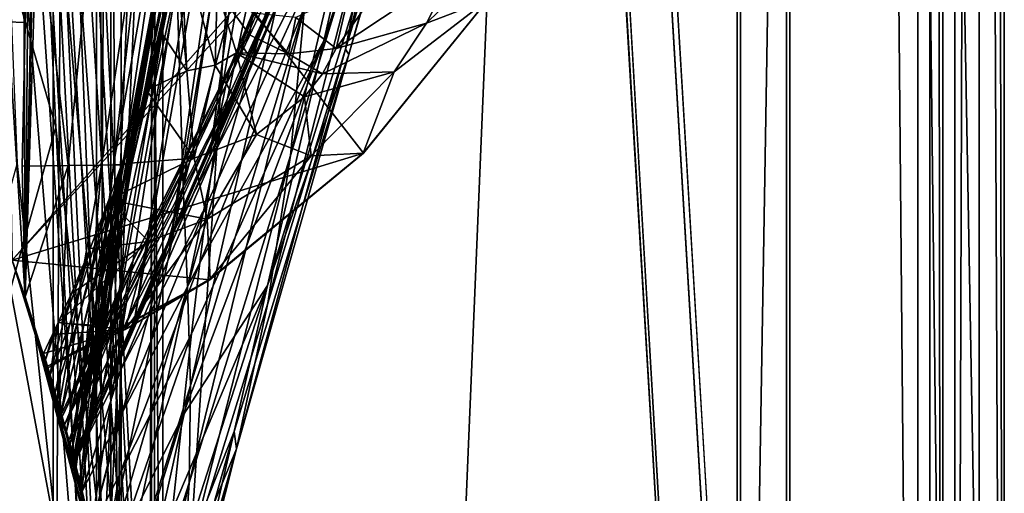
# Model space of a CAD drawing. Header units: metres. Extents: x -904 to 0, y -908 to 0.
# Tile 45 of 161: x -60 to 0, y -801 to -772. Entities that reach past the tile are written whole.
import ezdxf

# ---------------------------------------------------------------- set-up
doc = ezdxf.new("R2010")
doc.units = ezdxf.units.M

msp = doc.modelspace()

# ---------------------------------------------------------------- linework, layer by layer
at = {"layer": 'None012'}
for points in [[(-51.518902, -163.519562, 2063.059814), (-51.518902, -836.377136, 2063.059814), (-4.519207, -133.377289, 2063.059814)], [(-51.518902, -836.377136, 2063.059814), (-34.448139, -844.306091, 2063.059814), (-4.519207, -133.377289, 2063.059814)], [(-34.448139, -844.306091, 163.059708), (-51.518902, -836.377136, 163.059708), (-4.519207, -133.377289, 163.059708)], [(-4.519207, -133.377289, 163.059708), (-51.518902, -836.377136, 163.059708), (-51.518902, -163.519562, 163.059708)], [(-4.519207, -133.377289, 2063.059814), (-34.448139, -844.306091, 2063.059814), (-4.519207, -887.377258, 2063.059814)], [(-4.519207, -887.377258, 163.059708), (-34.448139, -844.306091, 163.059708), (-4.519207, -133.377289, 163.059708)], [(-4.519207, -887.377258, 163.059708), (-4.519207, -133.377289, 163.059708), (-4.519207, -887.377258, 173.920044)], [(-4.519207, -133.377289, 163.059708), (-4.519207, -133.377289, 2063.059814), (-4.519207, -887.377258, 173.920044)], [(-4.519207, -887.377258, 173.920044), (-4.519207, -133.377289, 2063.059814), (-4.519207, -887.377258, 2051.920166)], [(-4.519207, -133.377289, 2063.059814), (-4.519207, -887.377258, 2063.059814), (-4.519207, -887.377258, 2051.920166)], [(-51.518902, -836.377136, 163.059708), (-51.518902, -495.105316, 182.490662), (-51.518902, -163.519562, 163.059708)], [(-51.518902, -529.971802, 2043.136353), (-51.518902, -836.377136, 2063.059814), (-51.518902, -163.519562, 2063.059814)], [(-51.518902, -578.441589, 184.0103), (-51.518902, -495.105316, 182.490662), (-51.518902, -836.377136, 163.059708)], [(-51.518902, -529.971802, 2043.136353), (-51.518902, -597.166199, 2041.009888), (-51.518902, -836.377136, 2063.059814)], [(-51.518902, -661.575134, 188.995483), (-51.518902, -578.441589, 184.0103), (-51.518902, -836.377136, 163.059708)], [(-51.518902, -597.166199, 2041.009888), (-51.518902, -664.251099, 2036.626343), (-51.518902, -836.377136, 2063.059814)], [(-51.518902, -836.377136, 163.059708), (-51.518902, -744.290833, 197.420395), (-51.518902, -661.575134, 188.995483)], [(-51.518902, -836.377136, 2063.059814), (-51.518902, -664.251099, 2036.626343), (-51.518902, -731.150818, 2029.990601)], [(-42.440201, -737.342468, 1512.586548), (-48.161568, -780.30249, 1564.273438), (-38.148144, -724.344116, 1512.607178)], [(-48.161568, -780.30249, 1564.273438), (-42.403435, -766.37677, 1563.961304), (-38.148144, -724.344116, 1512.607178)], [(-60.147358, -786.601135, 619.08136), (-77.053406, -730.96405, 619.524048), (-38.850876, -780.125, 618.523682)], [(-77.053406, -730.96405, 619.524048), (-31.284773, -770.797302, 618.325562), (-38.850876, -780.125, 618.523682)], [(-77.029442, -731.059204, 659.296692), (-60.147358, -786.601135, 659.73877), (-43.17659, -768.136292, 660.183167)], [(-60.147358, -786.601135, 1566.078247), (-76.997208, -731.187134, 1566.519531), (-41.721039, -765.720886, 1565.595703)], [(-54.639091, -806.179321, 2019.829834), (-57.60709, -731.150818, 2029.990601), (-59.368553, -788.836304, 2022.436035)], [(-57.60709, -731.150818, 2029.990601), (-58.697273, -755.561157, 2027.002075), (-59.368553, -788.836304, 2022.436035)], [(-51.518902, -731.150818, 2029.990601), (-57.60709, -731.150818, 2029.990601), (-54.639091, -806.179321, 2019.829834)], [(-51.857319, -826.377136, 2016.598511), (-51.518902, -731.150818, 2029.990601), (-54.639091, -806.179321, 2019.829834)], [(-51.518902, -731.150818, 2029.990601), (-51.857319, -826.377136, 2016.598511), (-51.518902, -836.377136, 2063.059814)], [(-50.159603, -769.724976, 1512.290527), (-42.75631, -735.71936, 1458.678223), (-49.775978, -782.145752, 1512.014526)], [(-42.75631, -735.71936, 1458.678223), (-42.118557, -753.309204, 1458.262085), (-49.775978, -782.145752, 1512.014526)], [(-44.380733, -743.043213, 1512.568237), (-50.618698, -785.863831, 1564.404785), (-42.440201, -737.342468, 1512.586548)], [(-50.618698, -785.863831, 1564.404785), (-48.161568, -780.30249, 1564.273438), (-42.440201, -737.342468, 1512.586548)], [(-30.516544, -740.563293, 1122.275757), (-41.262756, -773.305237, 1234.858765), (-34.397087, -754.94989, 1235.038208)], [(-30.516544, -740.563293, 1122.275757), (-38.738796, -762.229858, 1122.27124), (-41.262756, -773.305237, 1234.858765)], [(-54.391674, -807.381042, 206.19664), (-59.369106, -788.834717, 203.403824), (-58.293789, -741.228821, 197.045486)], [(-59.369106, -788.834717, 203.403824), (-59.118362, -761.075378, 199.554916), (-58.293789, -741.228821, 197.045486)], [(-54.391674, -807.381042, 206.19664), (-58.293789, -741.228821, 197.045486), (-51.518902, -744.290833, 197.420395)], [(-46.141464, -748.19281, 1512.544556), (-52.788399, -790.608582, 1564.519897), (-44.380733, -743.043213, 1512.568237)], [(-52.788399, -790.608582, 1564.519897), (-50.618698, -785.863831, 1564.404785), (-44.380733, -743.043213, 1512.568237)], [(-51.518902, -826.377136, 209.241592), (-54.391674, -807.381042, 206.19664), (-51.518902, -744.290833, 197.420395)], [(-51.518902, -826.377136, 209.241592), (-51.518902, -744.290833, 197.420395), (-51.518902, -836.377136, 163.059708)], [(-37.67421, -761.990906, 1402.671875), (-32.66737, -745.377441, 1347.356445), (-39.942478, -773.817383, 1402.291626)], [(-32.66737, -745.377441, 1347.356445), (-35.726746, -759.825867, 1347.017578), (-39.942478, -773.817383, 1402.291626)], [(-39.739635, -774.133057, 1346.647705), (-35.726746, -759.825867, 1347.017578), (-32.002575, -747.283875, 1291.293457)], [(-34.397087, -754.94989, 1235.038208), (-39.739635, -774.133057, 1346.647705), (-32.002575, -747.283875, 1291.293457)], [(-47.692192, -752.776917, 1512.515503), (-54.719929, -794.711975, 1564.621704), (-46.141464, -748.19281, 1512.544556)], [(-54.719929, -794.711975, 1564.621704), (-52.788399, -790.608582, 1564.519897), (-46.141464, -748.19281, 1512.544556)], [(-36.043053, -750.065002, 893.994568), (-35.719692, -748.137146, 778.19519), (-46.869392, -774.721619, 893.730957)], [(-35.719692, -748.137146, 778.19519), (-46.240086, -773.548706, 777.866516), (-46.869392, -774.721619, 893.730957)], [(-35.719692, -748.137146, 778.19519), (-36.128426, -749.013123, 662.231018), (-46.240086, -773.548706, 777.866516)], [(-36.128426, -749.013123, 662.231018), (-45.699844, -774.359009, 661.700562), (-46.240086, -773.548706, 777.866516)], [(-43.17659, -768.136292, 660.183167), (-45.699844, -774.359009, 661.700562), (-36.128426, -749.013123, 662.231018)], [(-37.030994, -754.654114, 1008.65741), (-36.043053, -750.065002, 893.994568), (-47.202351, -776.02948, 951.293335)], [(-36.043053, -750.065002, 893.994568), (-46.869392, -774.721619, 893.730957), (-47.202351, -776.02948, 951.293335)], [(-42.428387, -771.265564, 1457.717163), (-36.167118, -750.144226, 1403.017212), (-43.266304, -780.262939, 1457.396484)], [(-36.167118, -750.144226, 1403.017212), (-37.67421, -761.990906, 1402.671875), (-43.266304, -780.262939, 1457.396484)], [(-48.948143, -756.808167, 1512.481201), (-56.187828, -797.931396, 1564.700195), (-47.692192, -752.776917, 1512.515503)], [(-56.187828, -797.931396, 1564.700195), (-54.719929, -794.711975, 1564.621704), (-47.692192, -752.776917, 1512.515503)], [(-49.775978, -782.145752, 1512.014526), (-42.118557, -753.309204, 1458.262085), (-49.512054, -788.228088, 1511.844482)], [(-42.118557, -753.309204, 1458.262085), (-42.099602, -762.271667, 1458.005737), (-49.512054, -788.228088, 1511.844482)], [(-38.738796, -762.229858, 1122.27124), (-37.030994, -754.654114, 1008.65741), (-47.924232, -780.20752, 1065.581543)], [(-37.030994, -754.654114, 1008.65741), (-47.551991, -777.846741, 1008.583862), (-47.924232, -780.20752, 1065.581543)], [(-47.551991, -777.846741, 1008.583862), (-37.030994, -754.654114, 1008.65741), (-47.202351, -776.02948, 951.293335)], [(-34.397087, -754.94989, 1235.038208), (-41.262756, -773.305237, 1234.858765), (-44.664509, -788.152039, 1346.246948)], [(-44.664509, -788.152039, 1346.246948), (-39.739635, -774.133057, 1346.647705), (-34.397087, -754.94989, 1235.038208)], [(-60.41288, -772.156982, 1972.321899), (-59.42276, -772.208191, 2024.78894), (-60.141026, -755.483398, 1973.981445)], [(-59.42276, -772.208191, 2024.78894), (-58.697273, -755.561157, 2027.002075), (-60.141026, -755.483398, 1973.981445)], [(-59.368553, -788.836304, 2022.436035), (-58.697273, -755.561157, 2027.002075), (-59.42276, -772.208191, 2024.78894)], [(-56.63446, -797.778381, 1558.626709), (-56.434204, -798.56604, 1564.714233), (-48.948143, -756.808167, 1512.481201)], [(-48.948143, -756.808167, 1512.481201), (-50.06657, -763.456238, 1512.396606), (-56.63446, -797.778381, 1558.626709)], [(-56.434204, -798.56604, 1564.714233), (-56.187828, -797.931396, 1564.700195), (-48.948143, -756.808167, 1512.481201)], [(-39.942478, -773.817383, 1402.291626), (-35.726746, -759.825867, 1347.017578), (-39.739635, -774.133057, 1346.647705)], [(-59.118362, -761.075378, 199.554916), (-59.538773, -780.915161, 202.265442), (-56.763744, -780.87384, 253.970428)], [(-59.369106, -788.834717, 203.403824), (-59.538773, -780.915161, 202.265442), (-59.118362, -761.075378, 199.554916)], [(-59.118362, -761.075378, 199.554916), (-56.763744, -780.87384, 253.970428), (-54.814293, -761.069214, 251.522186)], [(-54.814293, -761.069214, 251.522186), (-56.763744, -780.87384, 253.970428), (-54.73909, -780.851257, 305.808197)], [(-51.752598, -761.100952, 303.663177), (-54.814293, -761.069214, 251.522186), (-54.73909, -780.851257, 305.808197)], [(-51.752598, -761.100952, 303.663177), (-54.73909, -780.851257, 305.808197), (-54.002312, -780.839905, 331.766052)], [(-50.580025, -761.11676, 329.784302), (-51.752598, -761.100952, 303.663177), (-54.002312, -780.839905, 331.766052)], [(-53.449905, -780.828613, 357.744537), (-50.580025, -761.11676, 329.784302), (-54.002312, -780.839905, 331.766052)], [(-49.647167, -761.132629, 355.932312), (-50.580025, -761.11676, 329.784302), (-53.449905, -780.828613, 357.744537)], [(-53.082306, -780.817322, 383.739746), (-49.647167, -761.132629, 355.932312), (-53.449905, -780.828613, 357.744537)], [(-53.082306, -780.817322, 383.739746), (-49.64748, -764.479431, 382.370331), (-49.647167, -761.132629, 355.932312)], [(-49.512054, -788.228088, 1511.844482), (-42.099602, -762.271667, 1458.005737), (-49.336334, -794.204224, 1511.653198)], [(-42.099602, -762.271667, 1458.005737), (-42.428387, -771.265564, 1457.717163), (-49.336334, -794.204224, 1511.653198)], [(-38.738796, -762.229858, 1122.27124), (-48.329102, -783.167053, 1122.266479), (-48.77623, -786.776123, 1178.625977)], [(-38.738796, -762.229858, 1122.27124), (-48.77623, -786.776123, 1178.625977), (-41.262756, -773.305237, 1234.858765)], [(-48.329102, -783.167053, 1122.266479), (-38.738796, -762.229858, 1122.27124), (-47.924232, -780.20752, 1065.581543)], [(-43.266304, -780.262939, 1457.396484), (-37.67421, -761.990906, 1402.671875), (-44.641811, -789.209961, 1457.043457)], [(-37.67421, -761.990906, 1402.671875), (-39.942478, -773.817383, 1402.291626), (-44.641811, -789.209961, 1457.043457)], [(-50.06657, -763.456238, 1512.396606), (-56.411865, -798.545044, 1553.963989), (-56.63446, -797.778381, 1558.626709)], [(-50.159603, -769.724976, 1512.290527), (-56.411865, -798.545044, 1553.963989), (-50.06657, -763.456238, 1512.396606)], [(-49.934734, -767.066589, 398.511475), (-49.64748, -764.479431, 382.370331), (-53.082306, -780.817322, 383.739746)], [(-56.35276, -798.875366, 1565.978882), (-60.147358, -786.601135, 1566.078247), (-41.721039, -765.720886, 1565.595703)], [(-41.721039, -765.720886, 1565.595703), (-42.403435, -766.37677, 1563.961304), (-56.35276, -798.875366, 1565.978882)], [(-31.313095, -770.815674, 617.776672), (-28.269217, -765.641357, 617.781982), (-35.026814, -772.246826, 555.187195)], [(-28.269217, -765.641357, 617.781982), (-33.46207, -769.098328, 556.641113), (-35.026814, -772.246826, 555.187195)], [(-42.403435, -766.37677, 1563.961304), (-48.161568, -780.30249, 1564.273438), (-56.35276, -798.875366, 1565.978882)], [(-52.899723, -780.80603, 409.74765), (-49.934734, -767.066589, 398.511475), (-53.082306, -780.817322, 383.739746)], [(-52.899723, -780.80603, 409.74765), (-50.177612, -768.674927, 408.842926), (-49.934734, -767.066589, 398.511475)], [(-49.934734, -767.066589, 398.511475), (-50.177612, -768.674927, 408.842926), (-49.553513, -775.123108, 452.341736)], [(-47.725121, -770.204407, 427.638123), (-49.934734, -767.066589, 398.511475), (-47.839607, -774.79187, 452.971344)], [(-49.934734, -767.066589, 398.511475), (-49.553513, -775.123108, 452.341736), (-47.839607, -774.79187, 452.971344)], [(-33.46207, -769.098328, 556.641113), (-35.875694, -767.130005, 533.19458), (-40.508709, -773.775452, 505.342682)], [(-40.508709, -773.775452, 505.342682), (-35.875694, -767.130005, 533.19458), (-39.708961, -770.387207, 507.493408)], [(-60.147358, -786.601135, 659.73877), (-56.414165, -798.641907, 659.836548), (-43.17659, -768.136292, 660.183167)], [(-43.17659, -768.136292, 660.183167), (-56.414165, -798.641907, 659.836548), (-45.699844, -774.359009, 661.700562)], [(-51.048695, -772.891479, 437.13739), (-50.177612, -768.674927, 408.842926), (-52.899723, -780.80603, 409.74765)], [(-50.177612, -768.674927, 408.842926), (-51.048695, -772.891479, 437.13739), (-49.553513, -775.123108, 452.341736)], [(-35.026814, -772.246826, 555.187195), (-33.46207, -769.098328, 556.641113), (-40.508709, -773.775452, 505.342682)], [(-55.389458, -802.92572, 1547.782959), (-56.411865, -798.545044, 1553.963989), (-50.159603, -769.724976, 1512.290527)], [(-49.775978, -782.145752, 1512.014526), (-55.389458, -802.92572, 1547.782959), (-50.159603, -769.724976, 1512.290527)], [(-47.839607, -774.79187, 452.971344), (-46.551662, -774.037537, 453.600983), (-47.725121, -770.204407, 427.638123)], [(-46.551662, -774.037537, 453.600983), (-45.765175, -772.953369, 454.230621), (-47.725121, -770.204407, 427.638123)], [(-47.725121, -770.204407, 427.638123), (-45.765175, -772.953369, 454.230621), (-45.535736, -771.645874, 454.86026)], [(-42.944664, -771.908081, 481.317932), (-40.508709, -773.775452, 505.342682), (-39.708961, -770.387207, 507.493408)], [(-38.850876, -780.125, 618.523682), (-31.284773, -770.797302, 618.325562), (-38.873219, -780.123779, 617.766052)], [(-38.873219, -780.123779, 617.766052), (-31.284773, -770.797302, 618.325562), (-31.313095, -770.815674, 617.776672)], [(-38.873219, -780.123779, 617.766052), (-31.313095, -770.815674, 617.776672), (-36.990978, -775.186584, 553.733276)], [(-36.990978, -775.186584, 553.733276), (-31.313095, -770.815674, 617.776672), (-35.026814, -772.246826, 555.187195)], [(-49.336334, -794.204224, 1511.653198), (-42.428387, -771.265564, 1457.717163), (-49.42749, -800.103394, 1511.44043)], [(-42.428387, -771.265564, 1457.717163), (-43.266304, -780.262939, 1457.396484), (-49.42749, -800.103394, 1511.44043)], [(-45.765175, -772.953369, 454.230621), (-43.39238, -774.095215, 479.901245), (-45.535736, -771.645874, 454.86026)], [(-45.535736, -771.645874, 454.86026), (-43.39238, -774.095215, 479.901245), (-42.944664, -771.908081, 481.317932)], [(-60.147358, -786.601135, 1970.921509), (-59.368553, -788.836304, 2022.436035), (-60.41288, -772.156982, 1972.321899)], [(-60.41288, -772.156982, 1972.321899), (-59.368553, -788.836304, 2022.436035), (-59.42276, -772.208191, 2024.78894)], [(-43.39238, -774.095215, 479.901245), (-40.508709, -773.775452, 505.342682), (-42.944664, -771.908081, 481.317932)], [(-36.990978, -775.186584, 553.733276), (-35.026814, -772.246826, 555.187195), (-41.332321, -775.315735, 504.267303)], [(-41.332321, -775.315735, 504.267303), (-35.026814, -772.246826, 555.187195), (-40.508709, -773.775452, 505.342682)], [(-53.091026, -780.783447, 461.785583), (-52.007202, -776.304993, 461.527863), (-51.048695, -772.891479, 437.13739)], [(-53.091026, -780.783447, 461.785583), (-51.048695, -772.891479, 437.13739), (-52.899723, -780.80603, 409.74765)], [(-49.553513, -775.123108, 452.341736), (-51.048695, -772.891479, 437.13739), (-52.007202, -776.304993, 461.527863)], [(-45.765175, -772.953369, 454.230621), (-46.551662, -774.037537, 453.600983), (-43.39238, -774.095215, 479.901245)], [(-46.240086, -773.548706, 777.866516), (-45.699844, -774.359009, 661.700562), (-56.971512, -796.589844, 780.175415)], [(-46.240086, -773.548706, 777.866516), (-56.971512, -796.589844, 780.175415), (-52.810368, -786.617676, 893.592224)], [(-46.869392, -774.721619, 893.730957), (-46.240086, -773.548706, 777.866516), (-52.810368, -786.617676, 893.592224)], [(-41.262756, -773.305237, 1234.858765), (-49.823032, -796.056519, 1290.392456), (-44.664509, -788.152039, 1346.246948)], [(-41.262756, -773.305237, 1234.858765), (-49.272552, -791.065857, 1234.665405), (-49.823032, -796.056519, 1290.392456)], [(-41.262756, -773.305237, 1234.858765), (-48.77623, -786.776123, 1178.625977), (-49.272552, -791.065857, 1234.665405)], [(-45.338379, -778.999023, 501.041229), (-46.551662, -774.037537, 453.600983), (-47.839607, -774.79187, 452.971344)], [(-44.664509, -788.152039, 1346.246948), (-46.696674, -796.983826, 1401.427246), (-39.739635, -774.133057, 1346.647705)], [(-46.696674, -796.983826, 1401.427246), (-46.543861, -798.046814, 1456.658325), (-39.739635, -774.133057, 1346.647705)], [(-43.39238, -774.095215, 479.901245), (-46.551662, -774.037537, 453.600983), (-41.332321, -775.315735, 504.267303)], [(-41.332321, -775.315735, 504.267303), (-46.551662, -774.037537, 453.600983), (-42.422241, -776.716919, 503.191956)], [(-46.551662, -774.037537, 453.600983), (-45.338379, -778.999023, 501.041229), (-42.422241, -776.716919, 503.191956)], [(-44.641811, -789.209961, 1457.043457), (-39.942478, -773.817383, 1402.291626), (-46.543861, -798.046814, 1456.658325)], [(-46.543861, -798.046814, 1456.658325), (-39.942478, -773.817383, 1402.291626), (-39.739635, -774.133057, 1346.647705)], [(-40.508709, -773.775452, 505.342682), (-43.39238, -774.095215, 479.901245), (-41.332321, -775.315735, 504.267303)], [(-45.699844, -774.359009, 661.700562), (-56.421974, -798.612305, 661.125916), (-56.971512, -796.589844, 780.175415)], [(-56.414165, -798.641907, 659.836548), (-56.421974, -798.612305, 661.125916), (-45.699844, -774.359009, 661.700562)], [(-47.202351, -776.02948, 951.293335), (-46.869392, -774.721619, 893.730957), (-53.099331, -787.617188, 951.20459)], [(-46.869392, -774.721619, 893.730957), (-52.810368, -786.617676, 893.592224), (-53.099331, -787.617188, 951.20459)], [(-47.839607, -774.79187, 452.971344), (-49.553513, -775.123108, 452.341736), (-49.106129, -780.434998, 498.890533)], [(-49.106129, -780.434998, 498.890533), (-45.338379, -778.999023, 501.041229), (-47.839607, -774.79187, 452.971344)], [(-49.553513, -775.123108, 452.341736), (-52.007202, -776.304993, 461.527863), (-49.106129, -780.434998, 498.890533)], [(-42.023643, -780.285767, 550.8255), (-36.990978, -775.186584, 553.733276), (-42.422241, -776.716919, 503.191956)], [(-42.422241, -776.716919, 503.191956), (-36.990978, -775.186584, 553.733276), (-41.332321, -775.315735, 504.267303)], [(-42.023643, -780.285767, 550.8255), (-38.873219, -780.123779, 617.766052), (-36.990978, -775.186584, 553.733276)], [(-53.502224, -780.768005, 495.890015), (-52.007202, -776.304993, 461.527863), (-53.401993, -780.772156, 487.807983)], [(-49.106129, -780.434998, 498.890533), (-52.007202, -776.304993, 461.527863), (-53.502224, -780.768005, 495.890015)], [(-53.401993, -780.772156, 487.807983), (-52.007202, -776.304993, 461.527863), (-53.091026, -780.783447, 461.785583)], [(-53.321159, -789.039734, 1008.545166), (-47.551991, -777.846741, 1008.583862), (-47.202351, -776.02948, 951.293335)], [(-47.202351, -776.02948, 951.293335), (-53.099331, -787.617188, 951.20459), (-53.321159, -789.039734, 1008.545166)], [(-45.338379, -778.999023, 501.041229), (-42.023643, -780.285767, 550.8255), (-42.422241, -776.716919, 503.191956)], [(-47.924232, -780.20752, 1065.581543), (-47.551991, -777.846741, 1008.583862), (-53.480705, -790.91333, 1065.577026)], [(-47.551991, -777.846741, 1008.583862), (-53.321159, -789.039734, 1008.545166), (-53.480705, -790.91333, 1065.577026)], [(-49.106129, -780.434998, 498.890533), (-48.333565, -784.115845, 547.917664), (-45.338379, -778.999023, 501.041229)], [(-48.333565, -784.115845, 547.917664), (-42.023643, -780.285767, 550.8255), (-45.338379, -778.999023, 501.041229)], [(-60.147358, -786.601135, 619.08136), (-38.850876, -780.125, 618.523682), (-48.172256, -787.809021, 618.767761)], [(-48.172256, -787.809021, 618.767761), (-38.850876, -780.125, 618.523682), (-48.136246, -787.739807, 617.755371)], [(-48.136246, -787.739807, 617.755371), (-38.850876, -780.125, 618.523682), (-38.873219, -780.123779, 617.766052)], [(-48.136246, -787.739807, 617.755371), (-38.873219, -780.123779, 617.766052), (-42.023643, -780.285767, 550.8255)], [(-56.35276, -798.875366, 1565.978882), (-48.161568, -780.30249, 1564.273438), (-50.618698, -785.863831, 1564.404785)], [(-54.286312, -782.948303, 513.912292), (-53.502224, -780.768005, 495.890015), (-56.231785, -790.486145, 514.216003)], [(-56.231785, -790.486145, 514.216003), (-53.502224, -780.768005, 495.890015), (-55.814621, -790.513794, 488.289948)], [(-53.502224, -780.768005, 495.890015), (-53.401993, -780.772156, 487.807983), (-55.814621, -790.513794, 488.289948)], [(-55.814621, -790.513794, 488.289948), (-53.401993, -780.772156, 487.807983), (-53.091026, -780.783447, 461.785583)], [(-55.400185, -790.541443, 462.363922), (-55.814621, -790.513794, 488.289948), (-53.091026, -780.783447, 461.785583)], [(-52.899723, -780.80603, 409.74765), (-55.400185, -790.541443, 462.363922), (-53.091026, -780.783447, 461.785583)], [(-53.502224, -780.768005, 495.890015), (-54.286312, -782.948303, 513.912292), (-49.106129, -780.434998, 498.890533)], [(-54.286312, -782.948303, 513.912292), (-48.333565, -784.115845, 547.917664), (-49.106129, -780.434998, 498.890533)], [(-48.329102, -783.167053, 1122.266479), (-47.924232, -780.20752, 1065.581543), (-53.586201, -793.283264, 1122.263916)], [(-53.586201, -793.283264, 1122.263916), (-47.924232, -780.20752, 1065.581543), (-53.480705, -790.91333, 1065.577026)], [(-49.42749, -800.103394, 1511.44043), (-43.266304, -780.262939, 1457.396484), (-49.810528, -805.92395, 1511.206421)], [(-43.266304, -780.262939, 1457.396484), (-44.641811, -789.209961, 1457.043457), (-49.810528, -805.92395, 1511.206421)], [(-48.333565, -784.115845, 547.917664), (-48.136246, -787.739807, 617.755371), (-42.023643, -780.285767, 550.8255)], [(-59.538773, -780.915161, 202.265442), (-59.369106, -788.834717, 203.403824), (-56.763744, -780.87384, 253.970428)], [(-56.763744, -780.87384, 253.970428), (-59.369106, -788.834717, 203.403824), (-57.307671, -795.415344, 255.888977)], [(-56.763744, -780.87384, 253.970428), (-57.307671, -795.415344, 255.888977), (-54.73909, -780.851257, 305.808197)], [(-54.73909, -780.851257, 305.808197), (-57.307671, -795.415344, 255.888977), (-56.276531, -799.158325, 307.95694)], [(-56.069546, -799.956604, 411.273193), (-56.539242, -798.167847, 462.826935), (-52.899723, -780.80603, 409.74765)], [(-52.899723, -780.80603, 409.74765), (-56.539242, -798.167847, 462.826935), (-55.400185, -790.541443, 462.363922)], [(-54.73909, -780.851257, 305.808197), (-56.276531, -799.158325, 307.95694), (-54.002312, -780.839905, 331.766052)], [(-56.276531, -799.158325, 307.95694), (-56.035023, -800.108582, 333.838989), (-54.002312, -780.839905, 331.766052)], [(-53.082306, -780.817322, 383.739746), (-56.069546, -799.956604, 411.273193), (-52.899723, -780.80603, 409.74765)], [(-55.951141, -800.427979, 385.519623), (-56.069546, -799.956604, 411.273193), (-53.082306, -780.817322, 383.739746)], [(-54.002312, -780.839905, 331.766052), (-56.035023, -800.108582, 333.838989), (-53.449905, -780.828613, 357.744537)], [(-56.035023, -800.108582, 333.838989), (-55.93346, -800.507629, 359.758911), (-53.449905, -780.828613, 357.744537)], [(-53.449905, -780.828613, 357.744537), (-55.951141, -800.427979, 385.519623), (-53.082306, -780.817322, 383.739746)], [(-53.449905, -780.828613, 357.744537), (-55.93346, -800.507629, 359.758911), (-55.951141, -800.427979, 385.519623)], [(-54.736965, -806.092834, 1546.174805), (-55.389458, -802.92572, 1547.782959), (-49.775978, -782.145752, 1512.014526)], [(-49.512054, -788.228088, 1511.844482), (-54.736965, -806.092834, 1546.174805), (-49.775978, -782.145752, 1512.014526)], [(-56.648903, -790.458496, 540.142029), (-55.420719, -785.904846, 539.970886), (-54.286312, -782.948303, 513.912292)], [(-56.648903, -790.458496, 540.142029), (-54.286312, -782.948303, 513.912292), (-56.231785, -790.486145, 514.216003)], [(-54.286312, -782.948303, 513.912292), (-55.420719, -785.904846, 539.970886), (-51.881485, -785.482239, 546.463806)], [(-48.333565, -784.115845, 547.917664), (-54.286312, -782.948303, 513.912292), (-51.881485, -785.482239, 546.463806)], [(-48.329102, -783.167053, 1122.266479), (-53.645538, -796.191284, 1178.58606), (-48.77623, -786.776123, 1178.625977)], [(-53.645538, -796.191284, 1178.58606), (-48.329102, -783.167053, 1122.266479), (-53.586201, -793.283264, 1122.263916)], [(-51.881485, -785.482239, 546.463806), (-53.291672, -790.816284, 617.750061), (-48.333565, -784.115845, 547.917664)], [(-53.291672, -790.816284, 617.750061), (-48.136246, -787.739807, 617.755371), (-48.333565, -784.115845, 547.917664)], [(-56.559105, -788.630005, 566.023193), (-57.357571, -790.389038, 584.131409), (-51.881485, -785.482239, 546.463806)], [(-57.357571, -790.389038, 584.131409), (-53.291672, -790.816284, 617.750061), (-51.881485, -785.482239, 546.463806)], [(-51.881485, -785.482239, 546.463806), (-55.420719, -785.904846, 539.970886), (-56.559105, -788.630005, 566.023193)], [(-57.06612, -790.430908, 566.068054), (-55.420719, -785.904846, 539.970886), (-56.648903, -790.458496, 540.142029)], [(-56.559105, -788.630005, 566.023193), (-55.420719, -785.904846, 539.970886), (-57.06612, -790.430908, 566.068054)], [(-50.618698, -785.863831, 1564.404785), (-52.788399, -790.608582, 1564.519897), (-56.35276, -798.875366, 1565.978882)], [(-60.147358, -786.601135, 1970.921509), (-60.147358, -786.601135, 1566.078247), (-59.368553, -788.836304, 2022.436035)], [(-60.147358, -786.601135, 1566.078247), (-56.35276, -798.875366, 1565.978882), (-59.368553, -788.836304, 2022.436035)], [(-60.147358, -786.601135, 659.73877), (-57.981873, -793.13562, 619.024658), (-56.414165, -798.641907, 659.836548)], [(-60.147358, -786.601135, 659.73877), (-60.147358, -786.601135, 619.08136), (-57.981873, -793.13562, 619.024658)], [(-57.981873, -793.13562, 619.024658), (-60.147358, -786.601135, 619.08136), (-48.172256, -787.809021, 618.767761)], [(-56.971512, -796.589844, 780.175415), (-57.152561, -795.94696, 892.871338), (-52.810368, -786.617676, 893.592224)], [(-52.810368, -786.617676, 893.592224), (-57.152561, -795.94696, 892.871338), (-57.109516, -796.098816, 948.331848)], [(-52.810368, -786.617676, 893.592224), (-57.109516, -796.098816, 948.331848), (-53.099331, -787.617188, 951.20459)], [(-48.77623, -786.776123, 1178.625977), (-53.645538, -796.191284, 1178.58606), (-53.664413, -799.663025, 1234.563354)], [(-48.77623, -786.776123, 1178.625977), (-53.664413, -799.663025, 1234.563354), (-49.272552, -791.065857, 1234.665405)], [(-53.291672, -790.816284, 617.750061), (-58.013172, -793.034363, 617.376465), (-48.172256, -787.809021, 618.767761)], [(-58.013172, -793.034363, 617.376465), (-57.981873, -793.13562, 619.024658), (-48.172256, -787.809021, 618.767761)], [(-57.109516, -796.098816, 948.331848), (-56.967785, -796.602966, 1005.51709), (-53.099331, -787.617188, 951.20459)], [(-53.099331, -787.617188, 951.20459), (-56.967785, -796.602966, 1005.51709), (-53.321159, -789.039734, 1008.545166)], [(-53.291672, -790.816284, 617.750061), (-48.172256, -787.809021, 618.767761), (-48.136246, -787.739807, 617.755371)], [(-54.085968, -809.424866, 1544.958252), (-54.736965, -806.092834, 1546.174805), (-49.512054, -788.228088, 1511.844482)], [(-49.336334, -794.204224, 1511.653198), (-54.085968, -809.424866, 1544.958252), (-49.512054, -788.228088, 1511.844482)], [(-50.428314, -801.746277, 1345.815063), (-51.087391, -808.125305, 1400.942871), (-44.664509, -788.152039, 1346.246948)], [(-51.087391, -808.125305, 1400.942871), (-46.696674, -796.983826, 1401.427246), (-44.664509, -788.152039, 1346.246948)], [(-44.664509, -788.152039, 1346.246948), (-49.823032, -796.056519, 1290.392456), (-50.428314, -801.746277, 1345.815063)], [(-57.307671, -795.415344, 255.888977), (-59.369106, -788.834717, 203.403824), (-54.391674, -807.381042, 206.19664)], [(-59.368553, -788.836304, 2022.436035), (-56.35276, -798.875366, 1565.978882), (-55.389458, -802.92572, 1547.782959)], [(-55.389458, -802.92572, 1547.782959), (-54.736965, -806.092834, 1546.174805), (-59.368553, -788.836304, 2022.436035)], [(-54.736965, -806.092834, 1546.174805), (-54.639091, -806.179321, 2019.829834), (-59.368553, -788.836304, 2022.436035)], [(-57.357571, -790.389038, 584.131409), (-56.559105, -788.630005, 566.023193), (-57.06612, -790.430908, 566.068054)], [(-56.967785, -796.602966, 1005.51709), (-56.715363, -797.518005, 1064.06189), (-53.321159, -789.039734, 1008.545166)], [(-53.321159, -789.039734, 1008.545166), (-56.715363, -797.518005, 1064.06189), (-53.480705, -790.91333, 1065.577026)], [(-49.810528, -805.92395, 1511.206421), (-44.641811, -789.209961, 1457.043457), (-46.543861, -798.046814, 1456.658325)], [(-57.707478, -791.118408, 591.994385), (-58.251038, -792.264893, 604.851868), (-53.291672, -790.816284, 617.750061)], [(-58.251038, -792.264893, 604.851868), (-58.013172, -793.034363, 617.376465), (-53.291672, -790.816284, 617.750061)], [(-57.707478, -791.118408, 591.994385), (-57.357571, -790.389038, 584.131409), (-58.134472, -792.639771, 592.75293)], [(-58.134472, -792.639771, 592.75293), (-57.357571, -790.389038, 584.131409), (-57.853207, -793.561951, 566.179077)], [(-57.357571, -790.389038, 584.131409), (-57.06612, -790.430908, 566.068054), (-57.853207, -793.561951, 566.179077)], [(-57.853207, -793.561951, 566.179077), (-57.06612, -790.430908, 566.068054), (-56.648903, -790.458496, 540.142029)], [(-57.537651, -794.626892, 540.265564), (-57.853207, -793.561951, 566.179077), (-56.648903, -790.458496, 540.142029)], [(-57.357571, -790.389038, 584.131409), (-57.707478, -791.118408, 591.994385), (-53.291672, -790.816284, 617.750061)], [(-56.231785, -790.486145, 514.216003), (-57.537651, -794.626892, 540.265564), (-56.648903, -790.458496, 540.142029)], [(-57.17728, -795.874573, 512.98999), (-57.537651, -794.626892, 540.265564), (-56.231785, -790.486145, 514.216003)], [(-55.814621, -790.513794, 488.289948), (-57.17728, -795.874573, 512.98999), (-56.231785, -790.486145, 514.216003)], [(-56.860287, -796.998169, 489.014801), (-57.17728, -795.874573, 512.98999), (-55.814621, -790.513794, 488.289948)], [(-55.400185, -790.541443, 462.363922), (-56.860287, -796.998169, 489.014801), (-55.814621, -790.513794, 488.289948)], [(-56.539242, -798.167847, 462.826935), (-56.860287, -796.998169, 489.014801), (-55.400185, -790.541443, 462.363922)], [(-56.715363, -797.518005, 1064.06189), (-56.355392, -798.862305, 1122.019897), (-53.480705, -790.91333, 1065.577026)], [(-53.480705, -790.91333, 1065.577026), (-56.355392, -798.862305, 1122.019897), (-53.586201, -793.283264, 1122.263916)], [(-52.788399, -790.608582, 1564.519897), (-54.719929, -794.711975, 1564.621704), (-56.35276, -798.875366, 1565.978882)], [(-58.251038, -792.264893, 604.851868), (-57.707478, -791.118408, 591.994385), (-58.134472, -792.639771, 592.75293)], [(-49.272552, -791.065857, 1234.665405), (-53.664413, -799.663025, 1234.563354), (-53.6469, -803.714966, 1290.221924)], [(-49.272552, -791.065857, 1234.665405), (-53.6469, -803.714966, 1290.221924), (-49.823032, -796.056519, 1290.392456)], [(-58.013172, -793.034363, 617.376465), (-58.251038, -792.264893, 604.851868), (-58.134472, -792.639771, 592.75293)], [(-58.013172, -793.034363, 617.376465), (-58.134472, -792.639771, 592.75293), (-57.981873, -793.13562, 619.024658)], [(-58.134472, -792.639771, 592.75293), (-57.853207, -793.561951, 566.179077), (-57.981873, -793.13562, 619.024658)], [(-57.981873, -793.13562, 619.024658), (-57.537651, -794.626892, 540.265564), (-56.414165, -798.641907, 659.836548)], [(-57.981873, -793.13562, 619.024658), (-57.853207, -793.561951, 566.179077), (-57.537651, -794.626892, 540.265564)], [(-56.355392, -798.862305, 1122.019897), (-55.908325, -800.613281, 1177.621948), (-53.586201, -793.283264, 1122.263916)], [(-53.586201, -793.283264, 1122.263916), (-55.908325, -800.613281, 1177.621948), (-53.645538, -796.191284, 1178.58606)], [(-53.466862, -812.766113, 1543.635498), (-54.085968, -809.424866, 1544.958252), (-49.336334, -794.204224, 1511.653198)], [(-49.42749, -800.103394, 1511.44043), (-53.466862, -812.766113, 1543.635498), (-49.336334, -794.204224, 1511.653198)], [(-56.414165, -798.641907, 659.836548), (-57.537651, -794.626892, 540.265564), (-57.17728, -795.874573, 512.98999)], [(-56.35276, -798.875366, 1565.978882), (-54.719929, -794.711975, 1564.621704), (-56.187828, -797.931396, 1564.700195)], [(-56.276531, -799.158325, 307.95694), (-57.307671, -795.415344, 255.888977), (-54.391674, -807.381042, 206.19664)], [(-57.17728, -795.874573, 512.98999), (-56.860287, -796.998169, 489.014801), (-56.414165, -798.641907, 659.836548)], [(-57.109516, -796.098816, 948.331848), (-57.152561, -795.94696, 892.871338), (-56.355392, -798.862305, 1122.019897)], [(-56.355392, -798.862305, 1122.019897), (-57.152561, -795.94696, 892.871338), (-56.971512, -796.589844, 780.175415)], [(-56.715363, -797.518005, 1064.06189), (-57.109516, -796.098816, 948.331848), (-56.355392, -798.862305, 1122.019897)], [(-56.715363, -797.518005, 1064.06189), (-56.967785, -796.602966, 1005.51709), (-57.109516, -796.098816, 948.331848)], [(-55.908325, -800.613281, 1177.621948), (-55.351414, -802.927307, 1234.45105), (-53.645538, -796.191284, 1178.58606)], [(-53.645538, -796.191284, 1178.58606), (-55.351414, -802.927307, 1234.45105), (-53.664413, -799.663025, 1234.563354)], [(-49.823032, -796.056519, 1290.392456), (-53.6469, -803.714966, 1290.221924), (-53.593525, -808.345764, 1345.587524)], [(-49.823032, -796.056519, 1290.392456), (-53.593525, -808.345764, 1345.587524), (-50.428314, -801.746277, 1345.815063)], [(-56.971512, -796.589844, 780.175415), (-56.421974, -798.612305, 661.125916), (-56.355392, -798.862305, 1122.019897)], [(-56.860287, -796.998169, 489.014801), (-56.539242, -798.167847, 462.826935), (-56.414165, -798.641907, 659.836548)], [(-51.087391, -808.125305, 1400.942871), (-51.796185, -815.168457, 1455.791382), (-46.696674, -796.983826, 1401.427246)], [(-51.796185, -815.168457, 1455.791382), (-48.943779, -806.716675, 1456.240967), (-46.696674, -796.983826, 1401.427246)], [(-46.696674, -796.983826, 1401.427246), (-48.943779, -806.716675, 1456.240967), (-46.543861, -798.046814, 1456.658325)], [(-56.434204, -798.56604, 1564.714233), (-56.63446, -797.778381, 1558.626709), (-56.411865, -798.545044, 1553.963989)], [(-56.434204, -798.56604, 1564.714233), (-56.35276, -798.875366, 1565.978882), (-56.187828, -797.931396, 1564.700195)], [(-46.543861, -798.046814, 1456.658325), (-51.396046, -817.295654, 1510.674316), (-52.51511, -818.774902, 1537.645752)], [(-46.543861, -798.046814, 1456.658325), (-52.51511, -818.774902, 1537.645752), (-49.810528, -805.92395, 1511.206421)], [(-48.943779, -806.716675, 1456.240967), (-51.396046, -817.295654, 1510.674316), (-46.543861, -798.046814, 1456.658325)], [(-56.414165, -798.641907, 659.836548), (-56.539242, -798.167847, 462.826935), (-56.069546, -799.956604, 411.273193)], [(-56.35276, -798.875366, 1565.978882), (-56.434204, -798.56604, 1564.714233), (-56.411865, -798.545044, 1553.963989)], [(-56.421974, -798.612305, 661.125916), (-56.414165, -798.641907, 659.836548), (-56.355392, -798.862305, 1122.019897)], [(-54.718361, -805.781311, 1290.164063), (-56.414165, -798.641907, 659.836548), (-54.391674, -807.381042, 206.19664)], [(-54.391674, -807.381042, 206.19664), (-56.414165, -798.641907, 659.836548), (-55.951141, -800.427979, 385.519623)], [(-56.414165, -798.641907, 659.836548), (-56.069546, -799.956604, 411.273193), (-55.951141, -800.427979, 385.519623)], [(-54.718361, -805.781311, 1290.164063), (-55.351414, -802.927307, 1234.45105), (-56.414165, -798.641907, 659.836548)], [(-55.351414, -802.927307, 1234.45105), (-55.908325, -800.613281, 1177.621948), (-56.414165, -798.641907, 659.836548)], [(-56.414165, -798.641907, 659.836548), (-55.908325, -800.613281, 1177.621948), (-56.355392, -798.862305, 1122.019897)], [(-56.35276, -798.875366, 1565.978882), (-56.411865, -798.545044, 1553.963989), (-55.389458, -802.92572, 1547.782959)], [(-54.391674, -807.381042, 206.19664), (-56.035023, -800.108582, 333.838989), (-56.276531, -799.158325, 307.95694)], [(-55.351414, -802.927307, 1234.45105), (-54.718361, -805.781311, 1290.164063), (-53.664413, -799.663025, 1234.563354)], [(-53.664413, -799.663025, 1234.563354), (-54.718361, -805.781311, 1290.164063), (-53.6469, -803.714966, 1290.221924)], [(-55.93346, -800.507629, 359.758911), (-56.035023, -800.108582, 333.838989), (-54.391674, -807.381042, 206.19664)], [(-55.951141, -800.427979, 385.519623), (-55.93346, -800.507629, 359.758911), (-54.391674, -807.381042, 206.19664)], [(-52.925053, -815.933228, 1541.572998), (-53.466862, -812.766113, 1543.635498), (-49.42749, -800.103394, 1511.44043)], [(-49.810528, -805.92395, 1511.206421), (-52.925053, -815.933228, 1541.572998), (-49.42749, -800.103394, 1511.44043)]]:
    msp.add_3dface(points, dxfattribs=at)
at = {"layer": 'None012346'}
for points in [[(0, -904.007874), (-3.735142, -3.735142), (0, 0)], [(0, 0), (-1.527202, -1.527202, 175), (0, -904.007874)], [(-16.196362, -21.156561, 175), (-16.196362, -882.851318, 175), (-1.527202, -1.527202, 175)], [(-1.527202, -1.527202, 175), (-16.196362, -882.851318, 175), (-1.527202, -902.480652, 175)], [(-1.527202, -1.527202, 175), (-1.527202, -902.480652, 175), (0, -904.007874)], [(-3.735142, -3.735142), (-3.735142, -900.272766), (-5.236164, -5.236164, 172)], [(-3.735142, -900.272766), (-3.735142, -3.735142), (0, -904.007874)], [(-5.236164, -898.771729, 172), (-13.196362, -21.156561, 172), (-5.236164, -5.236164, 172)], [(-3.735142, -900.272766), (-5.236164, -898.771729, 172), (-5.236164, -5.236164, 172)], [(-16.196362, -882.851318, 163.059708), (-16.196362, -21.156561, 163.059708), (-53.480907, -243.617432, 163.059708)], [(-13.196362, -882.851318, 160.059708), (-51.007534, -245.042999, 160.059708), (-13.196362, -21.156561, 160.059708)], [(-16.196362, -882.851318, 175), (-16.196362, -21.156561, 175), (-16.196362, -882.851318, 163.059708)], [(-16.196362, -21.156561, 175), (-16.196362, -21.156561, 163.059708), (-16.196362, -882.851318, 163.059708)], [(-13.196362, -882.851318, 172), (-13.196362, -21.156561, 172), (-5.236164, -898.771729, 172)], [(-13.196362, -882.851318, 160.059708), (-13.196362, -21.156561, 160.059708), (-13.196362, -882.851318, 172)], [(-13.196362, -21.156561, 160.059708), (-13.196362, -21.156561, 172), (-13.196362, -882.851318, 172)], [(-53.480907, -243.617432, 163.059708), (-56.891579, -322.045685, 152.46283), (-53.546944, -840.303711, 163.059692)], [(-53.546944, -840.303711, 163.059692), (-16.196362, -882.851318, 163.059708), (-53.480907, -243.617432, 163.059708)], [(-51.007534, -245.042999, 160.059708), (-51.007534, -838.075195, 160.059708), (-54.858093, -322.842194, 149.223724)], [(-51.007534, -838.075195, 160.059708), (-51.007534, -245.042999, 160.059708), (-13.196362, -882.851318, 160.059708)], [(-56.891579, -322.045685, 152.46283), (-64.674286, -605.902954, 138.560638), (-53.546944, -840.303711, 163.059692)], [(-51.007534, -838.075195, 160.059708), (-63.065788, -604.837463, 134.984787), (-54.858093, -322.842194, 149.223724)], [(-51.007534, -838.075195, 160.059708), (-62.46085, -639.609985, 134.561142), (-63.065788, -604.837463, 134.984787)], [(-53.546944, -840.303711, 163.059692), (-64.674286, -605.902954, 138.560638), (-64.161247, -640.889221, 138.093735)], [(-61.602356, -674.37146, 134.137878), (-62.46085, -639.609985, 134.561142), (-51.007534, -838.075195, 160.059708)], [(-64.161247, -640.889221, 138.093735), (-63.425373, -675.867432, 137.600235), (-53.546944, -840.303711, 163.059692)], [(-60.490242, -709.117249, 133.714951), (-61.602356, -674.37146, 134.137878), (-51.007534, -838.075195, 160.059708)], [(-53.546944, -840.303711, 163.059692), (-63.425373, -675.867432, 137.600235), (-62.464626, -710.834961, 137.078491)], [(-51.007534, -838.075195, 160.059708), (-59.124294, -743.84259, 133.292358), (-60.490242, -709.117249, 133.714951)], [(-61.274471, -745.789429, 136.526566), (-53.546944, -840.303711, 163.059692), (-62.464626, -710.834961, 137.078491)], [(-57.504379, -778.543396, 132.870178), (-64.001221, -756.154663, 105.680656), (-59.124294, -743.84259, 133.292358)], [(-57.504379, -778.543396, 132.870178), (-59.124294, -743.84259, 133.292358), (-51.007534, -838.075195, 160.059708)], [(-53.546944, -840.303711, 163.059692), (-61.274471, -745.789429, 136.526566), (-59.849201, -780.727905, 135.942963)], [(-60.253998, -788.356567, 104.837425), (-64.001221, -756.154663, 105.680656), (-57.504379, -778.543396, 132.870178)], [(-55.630768, -813.215881, 132.448563), (-60.253998, -788.356567, 104.837425), (-57.504379, -778.543396, 132.870178)], [(-55.630768, -813.215881, 132.448563), (-57.504379, -778.543396, 132.870178), (-51.007534, -838.075195, 160.059708)], [(-62.76783, -791.182922, 107.764435), (-53.546944, -840.303711, 163.059692), (-59.849201, -780.727905, 135.942963)], [(-61.117683, -800.039001, 104.531509), (-60.253998, -788.356567, 104.837425), (-55.630768, -813.215881, 132.448563)], [(-62.76783, -791.182922, 107.764435), (-63.541237, -800.866882, 107.510857), (-53.546944, -840.303711, 163.059692)], [(-66.410751, -810.490112, 104.257835), (-61.117683, -800.039001, 104.531509), (-52.143661, -843.786926, 160.059708)], [(-52.143661, -843.786926, 160.059708), (-61.117683, -800.039001, 104.531509), (-55.630768, -813.215881, 132.448563)]]:
    msp.add_3dface(points, dxfattribs=at)
at = {"layer": 'None012347'}
for points in [[(-0.00234, -0.003942, 2051), (-0.00234, -904.003967, 2051), (-16.00234, -16.003942, 2051)], [(-3.00234, -3.003942, 2111.02002), (-3.00234, -901.003967, 2111.02002), (-0.00234, -0.003942, 2111.02002)], [(-3.00234, -901.003967, 2111.02002), (-0.00234, -904.003967, 2111.02002), (-0.00234, -0.003942, 2111.02002)], [(-0.00234, -904.003967, 2051), (-0.00234, -0.003942, 2051), (-0.00234, -904.003967, 2111.02002)], [(-0.00234, -0.003942, 2051), (-0.00234, -0.003942, 2111.02002), (-0.00234, -904.003967, 2111.02002)], [(-13.00234, -13.003942, 2053.855957), (-3.00234, -901.003967, 2053.855957), (-3.00234, -3.003942, 2053.855957)], [(-3.00234, -3.003942, 2053.855957), (-3.00234, -901.003967, 2053.855957), (-3.00234, -3.003942, 2111.02002)], [(-3.00234, -901.003967, 2053.855957), (-3.00234, -901.003967, 2111.02002), (-3.00234, -3.003942, 2111.02002)], [(-13.00234, -891.003967, 2065.280029), (-13.00234, -13.003942, 2065.280029), (-51.700359, -244.003937, 2065.280029)], [(-13.00234, -13.003942, 2053.855957), (-13.00234, -891.003967, 2053.855957), (-3.00234, -901.003967, 2053.855957)], [(-13.00234, -13.003942, 2065.280029), (-13.00234, -891.003967, 2065.280029), (-13.00234, -13.003942, 2053.855957)], [(-13.00234, -891.003967, 2065.280029), (-13.00234, -891.003967, 2053.855957), (-13.00234, -13.003942, 2053.855957)], [(-16.00234, -888.003967, 2063.023926), (-54.171215, -244.003937, 2063.023926), (-16.00234, -16.003942, 2063.023926)], [(-0.00234, -904.003967, 2051), (-16.00234, -888.003967, 2051), (-16.00234, -16.003942, 2051)], [(-16.00234, -888.003967, 2063.023926), (-16.00234, -16.003942, 2063.023926), (-16.00234, -888.003967, 2051)], [(-16.00234, -16.003942, 2063.023926), (-16.00234, -16.003942, 2051), (-16.00234, -888.003967, 2051)], [(-195.265991, -244.003937, 2167.144043), (-57.658901, -244.003937, 2075.415527), (-130.859543, -799.576477, 2124.210693)], [(-194.320099, -244.003937, 2170), (-126.16481, -803.473694, 2124.567871), (-55.043732, -244.003937, 2077.158691)], [(-130.859543, -799.576477, 2124.210693), (-57.658901, -244.003937, 2075.415527), (-95.010384, -822.552795, 2100.313965)], [(-126.16481, -803.473694, 2124.567871), (-83.638107, -829.801086, 2096.219727), (-55.043732, -244.003937, 2077.158691)], [(-57.658901, -244.003937, 2075.415527), (-57.658901, -841.640808, 2075.415527), (-95.010384, -822.552795, 2100.313965)], [(-55.043732, -244.003937, 2077.158691), (-83.638107, -829.801086, 2096.219727), (-55.043732, -844.028503, 2077.158691)], [(-57.658901, -244.003937, 2075.415527), (-54.171215, -244.003937, 2063.023926), (-57.658901, -841.640808, 2075.415527)], [(-54.171215, -244.003937, 2063.023926), (-54.171215, -849.639465, 2063.023926), (-57.658901, -841.640808, 2075.415527)], [(-55.043732, -244.003937, 2077.158691), (-55.043732, -844.028503, 2077.158691), (-51.700359, -244.003937, 2065.280029)], [(-55.043732, -844.028503, 2077.158691), (-51.700359, -851.731201, 2065.280029), (-51.700359, -244.003937, 2065.280029)], [(-54.171215, -849.639465, 2063.023926), (-54.171215, -244.003937, 2063.023926), (-16.00234, -888.003967, 2063.023926)], [(-51.700359, -244.003937, 2065.280029), (-51.700359, -851.731201, 2065.280029), (-13.00234, -891.003967, 2065.280029)]]:
    msp.add_3dface(points, dxfattribs=at)

doc.saveas('drawing.dxf')
